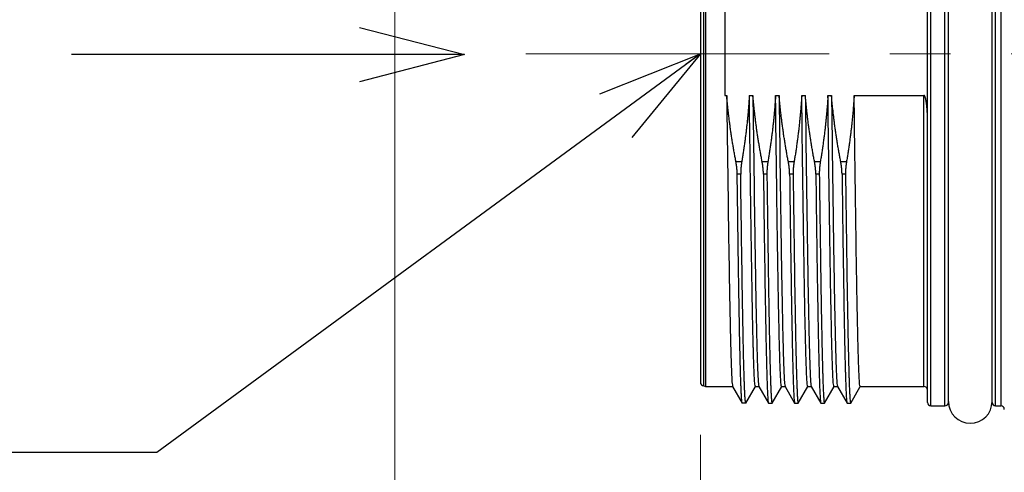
# Model space of a CAD drawing. Header units: millimetres. Extents: x 0 to 1300, y 0 to 891.
# Tile 98 of 142: x 313 to 369, y 449 to 474. Entities that reach past the tile are written whole.
import ezdxf

# ---------------------------------------------------------------- set-up
doc = ezdxf.new("R2010")
doc.units = ezdxf.units.MM
doc.header["$LTSCALE"] = 0.547069
doc.linetypes.add('CENTER', pattern=[50.8, 31.75, -6.35, 6.35, -6.35])
doc.layers.add('NoLayerName_001', color=7, linetype='Continuous')
doc.layers.add('NoLayerName_004', color=7, linetype='Continuous')
doc.styles.get("Standard").update_dxf_attribs({"font": 'txt', "bigfont": 'extfont2'})
doc.dimstyles.get("Standard").update_dxf_attribs({"dimtxt": 2.5, "dimasz": 2.5, "dimexe": 1, "dimexo": 1, "dimtad": 1, "dimdec": 3, "dimzin": 0, "dimdsep": 46, "dimtxsty": 'Standard', "dimcen": 2.5, "dimadec": 3, "dimazin": 0, "dimtfac": 0.75, "dimtdec": 3, "dimtmove": 0, "dimatfit": 3, "dimfxl": 1, "dimarcsym": 0})

# ---------------------------------------------------------------- blocks, each defined once
blk = doc.blocks.new('_OPEN30')
at = {"color": 0, "linetype": 'ByBlock', "lineweight": -2}
for p, q in [((-1, 0.267949), (0, 0)), ((0, 0), (-1, -0.267949)), ((0, 0), (-1, 0))]:
    blk.add_line(p, q, dxfattribs=at)
blk = doc.blocks.new('*D141')
at = {"layer": 'Defpoints', "color": 0}
for p in [(443, 454.629), (352, 453.741), (352, 411.383)]:
    blk.add_point(p, dxfattribs=at)
at = {"layer": 'NoLayerName_001', "color": 0, "linetype": 'Continuous', "lineweight": 13}
for p, q in [((443, 451.629), (443, 408.383)), ((352, 450.741), (352, 408.383)), ((438.5, 411.383), (356.5, 411.383))]:
    blk.add_line(p, q, dxfattribs=at)
at = {"layer": 'NoLayerName_001', "color": 0, "lineweight": 13, "xscale": 4.5, "yscale": 4.5, "zscale": 4.5, "rotation": 180}
blk.add_blockref('_OPEN30', (352, 411.383), dxfattribs=at)
at = {"layer": 'NoLayerName_001', "color": 0, "lineweight": 13, "xscale": 4.5, "yscale": 4.5, "zscale": 4.5}
blk.add_blockref('_OPEN30', (443, 411.383), dxfattribs=at)
at = {"layer": 'NoLayerName_001', "color": 0, "lineweight": 13, "insert": (397.5, 419.743), "char_height": 10.5, "attachment_point": 5}
blk.add_mtext('\\W0.8000;91', dxfattribs=at)
blk = doc.blocks.new('*D143')
at = {"layer": 'Defpoints', "color": 0}
for p in [(334.5, 555.491), (555, 527.991), (334.5, 392.362)]:
    blk.add_point(p, dxfattribs=at)
at = {"layer": 'NoLayerName_001', "color": 0, "linetype": 'Continuous', "lineweight": 13}
for p, q in [((334.5, 552.491), (334.5, 389.362)), ((555, 524.991), (555, 389.362)), ((550.5, 392.362), (339, 392.362))]:
    blk.add_line(p, q, dxfattribs=at)
at = {"layer": 'NoLayerName_001', "color": 0, "lineweight": 13, "xscale": 4.5, "yscale": 4.5, "zscale": 4.5, "rotation": 180}
blk.add_blockref('_OPEN30', (334.5, 392.362), dxfattribs=at)
at = {"layer": 'NoLayerName_001', "color": 0, "lineweight": 13, "xscale": 4.5, "yscale": 4.5, "zscale": 4.5}
blk.add_blockref('_OPEN30', (555, 392.362), dxfattribs=at)
at = {"layer": 'NoLayerName_001', "color": 0, "lineweight": 13, "insert": (444.75, 401.584), "char_height": 10.5, "attachment_point": 5}
blk.add_mtext('\\W0.8000;２２１', dxfattribs=at)

msp = doc.modelspace()

# ---------------------------------------------------------------- linework, layer by layer
at = {"layer": 'NoLayerName_001', "color": 2, "linetype": 'CENTER', "lineweight": 13}
msp.add_line((342, 472.5412), (383, 472.5412), dxfattribs=at)
at = {"layer": 'NoLayerName_001', "color": 7, "linetype": 'Continuous', "lineweight": 25}
msp.add_arc((367.45, 452.6412), 1.25, 180, 0, dxfattribs=at)
at = {"layer": 'NoLayerName_004', "color": 8, "linetype": 'Continuous', "lineweight": 25}
for p, q in [((365.2, 452.3912), (365.2, 492.6912)), ((366, 452.3912), (366, 492.6912)), ((368.9, 452.3912), (368.9, 492.6912)), ((369.2, 492.6912), (369.2, 452.3912)), ((364.8, 453.4912), (364.8, 470.1553)), ((354.3643, 466.3452), (354.0369, 466.3452)), ((355.8643, 466.3452), (355.5369, 466.3452)), ((357.3643, 466.3452), (357.0369, 466.3452)), ((358.8643, 466.3452), (358.5369, 466.3452)), ((360.3643, 466.3452), (360.0369, 466.3452)), ((354.3089, 465.6568), (354.1089, 465.6568)), ((355.8089, 465.6568), (355.6089, 465.6568)), ((357.3089, 465.6568), (357.1089, 465.6568)), ((358.8089, 465.6568), (358.6089, 465.6568)), ((360.3089, 465.6568), (360.1089, 465.6568)), ((354.6, 452.5412), (355.1485, 453.4912))]:
    msp.add_line(p, q, dxfattribs=at)
at = {"layer": 'NoLayerName_004', "color": 7, "linetype": 'Continuous', "lineweight": 25}
for p, q in [((365, 452.5912), (365, 492.4912)), ((366.2, 452.5912), (366.2, 492.4912)), ((368.7, 452.5912), (368.7, 492.4912)), ((352.2866, 491.5912), (352.2866, 453.4912)), ((352, 491.3412), (352, 453.7412)), ((352.2, 453.5412), (352.2, 491.5412)), ((353.4, 474.9271), (353.4, 470.1553)), ((353.4, 470.1553), (353.5065, 470.1553)), ((354.8035, 470.1553), (355.0065, 470.1553)), ((356.3035, 470.1553), (356.5065, 470.1553)), ((357.8035, 470.1553), (358.0065, 470.1553)), ((359.3035, 470.1553), (359.5065, 470.1553)), ((360.8035, 470.1553), (364.8, 470.1553)), ((352.2, 453.5412), (352.2866, 453.4912)), ((352.2866, 453.4912), (353.8515, 453.4912)), ((353.8463, 453.4957), (354.3951, 452.5455)), ((354.6049, 452.5455), (355.1537, 453.4957)), ((355.1485, 453.4912), (355.3515, 453.4912)), ((355.3463, 453.4957), (355.8951, 452.5455)), ((356.1049, 452.5455), (356.6537, 453.4957)), ((356.6485, 453.4912), (356.8515, 453.4912)), ((356.8463, 453.4957), (357.3951, 452.5455)), ((357.6049, 452.5455), (358.1537, 453.4957)), ((358.1485, 453.4912), (358.3515, 453.4912)), ((358.3463, 453.4957), (358.8951, 452.5455)), ((359.1049, 452.5455), (359.6537, 453.4957)), ((359.6485, 453.4912), (359.8515, 453.4912)), ((359.8463, 453.4957), (360.3951, 452.5455)), ((360.6049, 452.5455), (361.1537, 453.4957)), ((361.1485, 453.4912), (364.8, 453.4912)), ((354.4, 452.5412), (354.3951, 452.5455)), ((354.6, 452.5412), (354.4, 452.5412)), ((355.8951, 452.5455), (355.9, 452.5412)), ((355.9, 452.5412), (356.1, 452.5412)), ((356.1, 452.5412), (356.1049, 452.5455)), ((357.3951, 452.5455), (357.4, 452.5412)), ((357.4, 452.5412), (357.6, 452.5412)), ((357.6, 452.5412), (357.6049, 452.5455)), ((358.8951, 452.5455), (358.9, 452.5412)), ((358.9, 452.5412), (359.1, 452.5412)), ((359.1, 452.5412), (359.1049, 452.5455)), ((360.3951, 452.5455), (360.4, 452.5412)), ((360.4, 452.5412), (360.6, 452.5412)), ((360.6, 452.5412), (360.6049, 452.5455)), ((365.2, 452.3912), (366, 452.3912)), ((368.9, 452.3912), (369.2, 452.3912))]:
    msp.add_line(p, q, dxfattribs=at)
for centre, start, end in [((352.2, 453.7412), 180, 270), ((364.8, 453.2912), 0, 90), ((365.2, 452.5912), 180, 270), ((366, 452.5912), 270, 0), ((368.9, 452.5912), 180, 270), ((369.2, 452.1912), 0, 90)]:
    msp.add_arc(centre, 0.2, start, end, dxfattribs=at)
for points, knots in [([(354.0369, 466.3452), (354.0212, 466.4293), (353.9892, 466.5973), (353.9436, 466.8497), (353.8994, 467.1024), (353.8569, 467.3555), (353.8161, 467.6088), (353.7771, 467.8625), (353.7397, 468.1163), (353.7041, 468.3705), (353.6703, 468.6249), (353.6383, 468.8795), (353.6081, 469.1343), (353.5798, 469.3893), (353.5534, 469.6445), (353.5287, 469.8998), (353.514, 470.0702), (353.5065, 470.1553)], [0, 0, 0, 0, 0.25648, 0.5130055, 0.7695679, 1.0261587, 1.28277, 1.539394, 1.7960238, 2.0526526, 2.3092742, 2.5658826, 2.8224727, 3.0790394, 3.3355784, 3.5920859, 3.8485583, 3.8485583, 3.8485583, 3.8485583]), ([(353.5065, 470.1553), (353.5377, 467.8099), (353.577, 464.6004), (353.6339, 460.8356), (353.664, 459.0458), (353.686, 457.8732), (353.7026, 457.0709), (353.7164, 456.4538), (353.7284, 455.9602), (353.74, 455.5283), (353.7489, 455.2198), (353.7567, 454.973), (353.7629, 454.7879), (353.7694, 454.6028), (353.7766, 454.4178), (353.7846, 454.2328), (353.7932, 454.0478), (353.8048, 453.863), (353.8135, 453.6779), (353.8369, 453.5565), (353.8463, 453.4957)], [0, 0, 0, 0, 7.0367398, 9.6292231, 11.2958194, 12.4068839, 13.1475932, 13.7031255, 14.2586589, 14.629013, 14.9993658, 15.1845438, 15.3697246, 15.5549069, 15.7400852, 15.9252549, 16.1104366, 16.2956091, 16.48087, 16.6655719, 16.6655719, 16.6655719, 16.6655719]), ([(354.8035, 470.1553), (354.798, 470.0703), (354.7877, 469.9001), (354.7693, 469.645), (354.7492, 469.39), (354.7271, 469.1352), (354.7031, 468.8805), (354.6773, 468.6259), (354.6497, 468.3715), (354.6202, 468.1174), (354.5889, 467.8634), (354.5559, 467.6097), (354.521, 467.3562), (354.4845, 467.103), (354.4462, 466.8501), (354.4064, 466.5975), (354.3782, 466.4293), (354.3643, 466.3452)], [0, 0, 0, 0, 0.2557056, 0.5114486, 0.767225, 1.0230305, 1.2788602, 1.5347088, 1.7905707, 2.0464396, 2.302309, 2.5581719, 2.814021, 3.0698485, 3.3256464, 3.581406, 3.8371184, 3.8371184, 3.8371184, 3.8371184]), ([(355.1485, 453.4912), (355.1386, 453.5401), (355.1136, 453.6378), (355.1069, 453.7891), (355.096, 453.9402), (355.0883, 454.0916), (355.0811, 454.243), (355.0746, 454.3944), (355.0686, 454.5459), (355.063, 454.6974), (355.056, 454.8993), (355.0479, 455.1518), (355.039, 455.4548), (355.0294, 455.8084), (355.0179, 456.2629), (355.0039, 456.8691), (354.9869, 457.6773), (354.9656, 458.7886), (354.9369, 460.4556), (354.8897, 463.5372), (354.8451, 466.8715), (354.8131, 469.3975), (354.8035, 470.1553)], [0, 0, 0, 0, 0.1496496, 0.3012686, 0.4528308, 0.6044113, 0.7559785, 0.9075513, 1.0591242, 1.2106958, 1.3622673, 1.6654114, 1.9685563, 2.2717004, 2.7264159, 3.3327034, 4.0905629, 5.1515658, 6.6672843, 9.0924338, 14.3974482, 16.671026, 16.671026, 16.671026, 16.671026]), ([(355.5369, 466.3452), (355.5212, 466.4293), (355.4892, 466.5973), (355.4436, 466.8497), (355.3994, 467.1024), (355.3569, 467.3555), (355.3161, 467.6088), (355.2771, 467.8625), (355.2397, 468.1163), (355.2041, 468.3705), (355.1703, 468.6249), (355.1383, 468.8795), (355.1081, 469.1343), (355.0798, 469.3893), (355.0534, 469.6445), (355.0287, 469.8998), (355.014, 470.0702), (355.0065, 470.1553)], [0, 0, 0, 0, 0.25648, 0.5130055, 0.7695679, 1.0261587, 1.28277, 1.539394, 1.7960238, 2.0526526, 2.3092742, 2.5658826, 2.8224727, 3.0790394, 3.3355784, 3.5920859, 3.8485583, 3.8485583, 3.8485583, 3.8485583]), ([(355.0065, 470.1553), (355.0377, 467.8099), (355.077, 464.6004), (355.1339, 460.8356), (355.164, 459.0458), (355.186, 457.8732), (355.2026, 457.0709), (355.2164, 456.4538), (355.2284, 455.9602), (355.24, 455.5283), (355.2489, 455.2198), (355.2567, 454.973), (355.2629, 454.7879), (355.2694, 454.6028), (355.2766, 454.4178), (355.2846, 454.2328), (355.2932, 454.0478), (355.3048, 453.863), (355.3135, 453.6779), (355.3369, 453.5565), (355.3463, 453.4957)], [0, 0, 0, 0, 7.0367417, 9.6292257, 11.2958225, 12.4068872, 13.1475968, 13.7031292, 14.2586627, 14.6290169, 14.9993698, 15.1845479, 15.3697287, 15.5549111, 15.7400895, 15.9252592, 16.110441, 16.2956135, 16.4808745, 16.6655761, 16.6655761, 16.6655761, 16.6655761]), ([(356.3035, 470.1553), (356.298, 470.0703), (356.2877, 469.9001), (356.2693, 469.645), (356.2492, 469.39), (356.2271, 469.1352), (356.2031, 468.8805), (356.1773, 468.6259), (356.1497, 468.3715), (356.1202, 468.1174), (356.0889, 467.8634), (356.0559, 467.6097), (356.021, 467.3562), (355.9845, 467.103), (355.9462, 466.8501), (355.9064, 466.5975), (355.8782, 466.4293), (355.8643, 466.3452)], [0, 0, 0, 0, 0.2557056, 0.5114486, 0.767225, 1.0230305, 1.2788602, 1.5347088, 1.7905707, 2.0464396, 2.302309, 2.5581719, 2.814021, 3.0698485, 3.3256464, 3.581406, 3.8371184, 3.8371184, 3.8371184, 3.8371184]), ([(356.6485, 453.4912), (356.6386, 453.5401), (356.6136, 453.6378), (356.6069, 453.7891), (356.596, 453.9402), (356.5883, 454.0916), (356.5811, 454.243), (356.5746, 454.3944), (356.5686, 454.5459), (356.563, 454.6973), (356.556, 454.8993), (356.5479, 455.1518), (356.539, 455.4548), (356.5294, 455.8084), (356.5179, 456.2629), (356.5039, 456.8691), (356.4869, 457.6773), (356.4656, 458.7886), (356.4369, 460.4556), (356.3897, 463.5372), (356.3451, 466.8715), (356.3131, 469.3975), (356.3035, 470.1553)], [0, 0, 0, 0, 0.149648, 0.3012671, 0.4528292, 0.6044097, 0.755977, 0.9075498, 1.0591227, 1.2106943, 1.3622659, 1.66541, 1.9685549, 2.271699, 2.7264146, 3.3327021, 4.0905617, 5.1515647, 6.6672834, 9.0924331, 14.397448, 16.671026, 16.671026, 16.671026, 16.671026]), ([(356.5065, 470.1553), (356.5377, 467.8099), (356.577, 464.6004), (356.6339, 460.8356), (356.664, 459.0458), (356.686, 457.8732), (356.7026, 457.0709), (356.7164, 456.4538), (356.7284, 455.9602), (356.74, 455.5283), (356.7489, 455.2198), (356.7567, 454.973), (356.7629, 454.7879), (356.7694, 454.6028), (356.7766, 454.4178), (356.7846, 454.2328), (356.7932, 454.0478), (356.8048, 453.863), (356.8135, 453.6779), (356.8369, 453.5565), (356.8463, 453.4957)], [0, 0, 0, 0, 7.0367417, 9.6292257, 11.2958224, 12.4068871, 13.1475967, 13.7031291, 14.2586626, 14.6290169, 14.9993697, 15.1845478, 15.3697286, 15.554911, 15.7400894, 15.9252591, 16.1104409, 16.2956134, 16.4808744, 16.665576, 16.665576, 16.665576, 16.665576]), ([(357.0369, 466.3452), (357.0212, 466.4293), (356.9892, 466.5973), (356.9436, 466.8497), (356.8994, 467.1024), (356.8569, 467.3555), (356.8161, 467.6088), (356.7771, 467.8625), (356.7397, 468.1163), (356.7041, 468.3705), (356.6703, 468.6249), (356.6383, 468.8795), (356.6081, 469.1343), (356.5798, 469.3893), (356.5534, 469.6445), (356.5287, 469.8998), (356.514, 470.0702), (356.5065, 470.1553)], [0, 0, 0, 0, 0.25648, 0.5130055, 0.7695679, 1.0261587, 1.28277, 1.539394, 1.7960238, 2.0526526, 2.3092742, 2.5658826, 2.8224727, 3.0790394, 3.3355784, 3.5920859, 3.8485583, 3.8485583, 3.8485583, 3.8485583]), ([(357.8035, 470.1553), (357.798, 470.0703), (357.7877, 469.9001), (357.7693, 469.645), (357.7492, 469.39), (357.7271, 469.1352), (357.7031, 468.8805), (357.6773, 468.6259), (357.6497, 468.3715), (357.6202, 468.1174), (357.5889, 467.8634), (357.5559, 467.6097), (357.521, 467.3562), (357.4845, 467.103), (357.4462, 466.8501), (357.4064, 466.5975), (357.3782, 466.4293), (357.3643, 466.3452)], [0, 0, 0, 0, 0.2557056, 0.5114486, 0.767225, 1.0230305, 1.2788602, 1.5347088, 1.7905707, 2.0464396, 2.302309, 2.5581719, 2.814021, 3.0698485, 3.3256464, 3.581406, 3.8371184, 3.8371184, 3.8371184, 3.8371184]), ([(358.1485, 453.4912), (358.1386, 453.5401), (358.1136, 453.6378), (358.1069, 453.7891), (358.096, 453.9402), (358.0883, 454.0916), (358.0811, 454.243), (358.0746, 454.3944), (358.0686, 454.5459), (358.063, 454.6973), (358.056, 454.8993), (358.0479, 455.1518), (358.039, 455.4548), (358.0294, 455.8084), (358.0179, 456.2629), (358.0039, 456.8691), (357.9869, 457.6773), (357.9656, 458.7886), (357.9369, 460.4556), (357.8897, 463.5372), (357.8451, 466.8715), (357.8131, 469.3975), (357.8035, 470.1553)], [0, 0, 0, 0, 0.1496481, 0.3012671, 0.4528293, 0.6044098, 0.7559771, 0.9075498, 1.0591228, 1.2106944, 1.3622659, 1.66541, 1.9685549, 2.271699, 2.7264146, 3.3327021, 4.0905617, 5.1515648, 6.6672834, 9.0924331, 14.397448, 16.671026, 16.671026, 16.671026, 16.671026]), ([(358.0065, 470.1553), (358.0377, 467.8099), (358.077, 464.6004), (358.1339, 460.8356), (358.164, 459.0458), (358.186, 457.8732), (358.2026, 457.0709), (358.2164, 456.4538), (358.2284, 455.9602), (358.24, 455.5283), (358.2489, 455.2198), (358.2567, 454.973), (358.2629, 454.7879), (358.2694, 454.6028), (358.2766, 454.4178), (358.2846, 454.2328), (358.2932, 454.0478), (358.3048, 453.863), (358.3135, 453.6779), (358.3369, 453.5565), (358.3463, 453.4957)], [0, 0, 0, 0, 7.0367417, 9.6292257, 11.2958225, 12.4068872, 13.1475968, 13.7031292, 14.2586627, 14.629017, 14.9993698, 15.1845479, 15.3697287, 15.5549111, 15.7400895, 15.9252592, 16.110441, 16.2956135, 16.4808745, 16.6655761, 16.6655761, 16.6655761, 16.6655761]), ([(358.5369, 466.3452), (358.5212, 466.4293), (358.4892, 466.5973), (358.4436, 466.8497), (358.3994, 467.1024), (358.3569, 467.3555), (358.3161, 467.6088), (358.2771, 467.8625), (358.2397, 468.1163), (358.2041, 468.3705), (358.1703, 468.6249), (358.1383, 468.8795), (358.1081, 469.1343), (358.0798, 469.3893), (358.0534, 469.6445), (358.0287, 469.8998), (358.014, 470.0702), (358.0065, 470.1553)], [0, 0, 0, 0, 0.25648, 0.5130055, 0.7695679, 1.0261587, 1.28277, 1.539394, 1.7960238, 2.0526526, 2.3092742, 2.5658826, 2.8224727, 3.0790394, 3.3355784, 3.5920859, 3.8485583, 3.8485583, 3.8485583, 3.8485583]), ([(359.3035, 470.1553), (359.298, 470.0703), (359.2877, 469.9001), (359.2693, 469.645), (359.2492, 469.39), (359.2271, 469.1352), (359.2031, 468.8805), (359.1773, 468.6259), (359.1497, 468.3715), (359.1202, 468.1174), (359.0889, 467.8634), (359.0559, 467.6097), (359.021, 467.3562), (358.9845, 467.103), (358.9462, 466.8501), (358.9064, 466.5975), (358.8782, 466.4293), (358.8643, 466.3452)], [0, 0, 0, 0, 0.2557056, 0.5114486, 0.767225, 1.0230305, 1.2788602, 1.5347088, 1.7905707, 2.0464396, 2.302309, 2.5581719, 2.814021, 3.0698485, 3.3256464, 3.581406, 3.8371184, 3.8371184, 3.8371184, 3.8371184]), ([(359.6485, 453.4912), (359.6386, 453.5401), (359.6136, 453.6378), (359.6069, 453.7891), (359.596, 453.9402), (359.5883, 454.0916), (359.5811, 454.243), (359.5746, 454.3944), (359.5686, 454.5459), (359.563, 454.6973), (359.556, 454.8993), (359.5479, 455.1518), (359.539, 455.4548), (359.5294, 455.8084), (359.5179, 456.2629), (359.5039, 456.8691), (359.4869, 457.6773), (359.4656, 458.7886), (359.4369, 460.4556), (359.3897, 463.5372), (359.3451, 466.8715), (359.3131, 469.3975), (359.3035, 470.1553)], [0, 0, 0, 0, 0.149648, 0.3012671, 0.4528292, 0.6044097, 0.755977, 0.9075498, 1.0591227, 1.2106943, 1.3622659, 1.66541, 1.9685549, 2.271699, 2.7264146, 3.3327021, 4.0905617, 5.1515647, 6.6672834, 9.0924331, 14.397448, 16.671026, 16.671026, 16.671026, 16.671026]), ([(359.5065, 470.1553), (359.5377, 467.8099), (359.577, 464.6004), (359.6339, 460.8356), (359.664, 459.0458), (359.686, 457.8732), (359.7026, 457.0709), (359.7164, 456.4538), (359.7284, 455.9602), (359.74, 455.5283), (359.7489, 455.2198), (359.7567, 454.973), (359.7629, 454.7879), (359.7694, 454.6028), (359.7766, 454.4178), (359.7846, 454.2328), (359.7932, 454.0478), (359.8048, 453.863), (359.8135, 453.6779), (359.8369, 453.5565), (359.8463, 453.4957)], [0, 0, 0, 0, 7.0367417, 9.6292257, 11.2958225, 12.4068872, 13.1475968, 13.7031292, 14.2586627, 14.6290169, 14.9993698, 15.1845479, 15.3697287, 15.5549111, 15.7400895, 15.9252592, 16.110441, 16.2956135, 16.4808745, 16.6655761, 16.6655761, 16.6655761, 16.6655761]), ([(360.0369, 466.3452), (360.0212, 466.4293), (359.9892, 466.5973), (359.9436, 466.8497), (359.8994, 467.1024), (359.8569, 467.3555), (359.8161, 467.6088), (359.7771, 467.8625), (359.7397, 468.1163), (359.7041, 468.3705), (359.6703, 468.6249), (359.6383, 468.8795), (359.6081, 469.1343), (359.5798, 469.3893), (359.5534, 469.6445), (359.5287, 469.8998), (359.514, 470.0702), (359.5065, 470.1553)], [0, 0, 0, 0, 0.25648, 0.5130055, 0.7695679, 1.0261587, 1.28277, 1.539394, 1.7960238, 2.0526526, 2.3092742, 2.5658826, 2.8224727, 3.0790394, 3.3355784, 3.5920859, 3.8485583, 3.8485583, 3.8485583, 3.8485583]), ([(360.8035, 470.1553), (360.798, 470.0703), (360.7877, 469.9001), (360.7693, 469.645), (360.7492, 469.39), (360.7271, 469.1352), (360.7031, 468.8805), (360.6773, 468.6259), (360.6497, 468.3715), (360.6202, 468.1174), (360.5889, 467.8634), (360.5559, 467.6097), (360.521, 467.3562), (360.4845, 467.103), (360.4462, 466.8501), (360.4064, 466.5975), (360.3782, 466.4293), (360.3643, 466.3452)], [0, 0, 0, 0, 0.2557056, 0.5114486, 0.767225, 1.0230305, 1.2788602, 1.5347088, 1.7905707, 2.0464396, 2.302309, 2.5581719, 2.814021, 3.0698485, 3.3256464, 3.581406, 3.8371184, 3.8371184, 3.8371184, 3.8371184]), ([(361.1485, 453.4912), (361.1386, 453.5401), (361.1136, 453.6378), (361.1069, 453.7891), (361.096, 453.9402), (361.0883, 454.0916), (361.0811, 454.243), (361.0746, 454.3944), (361.0686, 454.5459), (361.063, 454.6973), (361.056, 454.8993), (361.0479, 455.1518), (361.039, 455.4548), (361.0294, 455.8084), (361.0179, 456.2629), (361.0039, 456.8691), (360.9869, 457.6773), (360.9656, 458.7886), (360.9369, 460.4556), (360.8897, 463.5372), (360.8451, 466.8715), (360.8131, 469.3975), (360.8035, 470.1553)], [0, 0, 0, 0, 0.149648, 0.3012671, 0.4528292, 0.6044097, 0.755977, 0.9075498, 1.0591227, 1.2106943, 1.3622659, 1.66541, 1.9685549, 2.271699, 2.7264146, 3.3327021, 4.0905617, 5.1515647, 6.6672834, 9.0924331, 14.397448, 16.671026, 16.671026, 16.671026, 16.671026]), ([(364.9404, 469.7328), (364.9393, 469.7399), (364.9371, 469.7543), (364.9337, 469.7758), (364.9302, 469.7972), (364.9265, 469.8187), (364.9227, 469.8401), (364.9187, 469.8615), (364.9146, 469.8829), (364.9102, 469.9042), (364.9056, 469.9254), (364.9008, 469.9466), (364.8958, 469.9678), (364.8904, 469.9889), (364.8847, 470.0099), (364.8784, 470.0308), (364.8717, 470.0516), (364.8643, 470.0721), (364.8561, 470.0921), (364.8473, 470.112), (364.8357, 470.1306), (364.8219, 470.1494), (364.8066, 470.1527), (364.8, 470.1553)], [0, 0, 0, 0, 0.02175408, 0.04350847, 0.06526369, 0.08702044, 0.10877962, 0.13054233, 0.15230839, 0.17407144, 0.1958238, 0.21755839, 0.23927904, 0.26101324, 0.28279451, 0.30465727, 0.3265596, 0.34837893, 0.37000063, 0.39139257, 0.4133119, 0.43649574, 0.45792279, 0.45792279, 0.45792279, 0.45792279]), ([(365, 468.8871), (365, 468.8944), (365, 468.9089), (364.9998, 468.9306), (364.9996, 468.9524), (364.9994, 468.9741), (364.999, 468.9959), (364.9985, 469.0176), (364.998, 469.0394), (364.9974, 469.0611), (364.9967, 469.0829), (364.996, 469.1046), (364.9951, 469.1264), (364.9942, 469.1481), (364.9932, 469.1698), (364.9922, 469.1916), (364.991, 469.2133), (364.9898, 469.235), (364.9885, 469.2567), (364.9872, 469.2784), (364.9858, 469.3002), (364.9843, 469.3219), (364.9827, 469.3436), (364.981, 469.3653), (364.9793, 469.3869), (364.9775, 469.4086), (364.9756, 469.4303), (364.9737, 469.452), (364.9717, 469.4736), (364.9695, 469.4953), (364.9673, 469.5169), (364.9651, 469.5385), (364.9627, 469.5602), (364.9602, 469.5818), (364.9577, 469.6034), (364.9551, 469.625), (364.9523, 469.6466), (364.9495, 469.6681), (364.9466, 469.6897), (364.9435, 469.7112), (364.9414, 469.7256), (364.9404, 469.7328)], [0, 0, 0, 0, 0.02175469, 0.04350999, 0.06526584, 0.08702222, 0.10877905, 0.13053628, 0.15229385, 0.17405166, 0.19580963, 0.21756767, 0.23932569, 0.26108356, 0.28284118, 0.30459842, 0.32635516, 0.34811129, 0.36986687, 0.391622, 0.4133768, 0.43513136, 0.4568858, 0.47864024, 0.50039479, 0.5221495, 0.54390435, 0.56565931, 0.58741439, 0.6091696, 0.63092497, 0.65268055, 0.67443634, 0.69619221, 0.71794801, 0.73970361, 0.76145893, 0.78321392, 0.80496858, 0.82672292, 0.84847704, 0.84847704, 0.84847704, 0.84847704]), ([(354.1089, 465.6568), (354.1087, 465.6683), (354.1084, 465.6914), (354.1074, 465.7261), (354.1061, 465.7607), (354.1044, 465.7953), (354.1025, 465.8299), (354.1002, 465.8644), (354.0976, 465.899), (354.0948, 465.9335), (354.0916, 465.968), (354.0881, 466.0025), (354.0842, 466.037), (354.0801, 466.0714), (354.0758, 466.1058), (354.0711, 466.1402), (354.0661, 466.1745), (354.0608, 466.2087), (354.0553, 466.2429), (354.0495, 466.2771), (354.0434, 466.3112), (354.0391, 466.3339), (354.0369, 466.3452)], [0, 0, 0, 0, 0.0346344, 0.06926928, 0.10390613, 0.13854626, 0.17319075, 0.20784019, 0.24249426, 0.27715244, 0.3118141, 0.34647858, 0.3811451, 0.41581283, 0.45048086, 0.48514823, 0.51981389, 0.55447673, 0.58913557, 0.62378918, 0.65843625, 0.69307544, 0.69307544, 0.69307544, 0.69307544]), ([(354.3643, 466.3452), (354.3624, 466.3339), (354.3586, 466.3112), (354.3534, 466.277), (354.3483, 466.2428), (354.3436, 466.2086), (354.3391, 466.1743), (354.3349, 466.14), (354.3311, 466.1056), (354.3275, 466.0712), (354.3242, 466.0368), (354.3212, 466.0023), (354.3185, 465.9678), (354.3161, 465.9333), (354.3141, 465.8988), (354.3123, 465.8642), (354.3109, 465.8296), (354.3098, 465.7951), (354.3091, 465.7605), (354.3087, 465.7259), (354.3085, 465.6914), (354.3088, 465.6683), (354.3089, 465.6568)], [0, 0, 0, 0, 0.03455743, 0.06911428, 0.10367284, 0.1382354, 0.17280424, 0.20738118, 0.24196533, 0.276555, 0.3111486, 0.34574463, 0.38034169, 0.4149385, 0.44953387, 0.48412673, 0.51871612, 0.55330119, 0.58788122, 0.6224556, 0.65702385, 0.69158562, 0.69158562, 0.69158562, 0.69158562]), ([(355.6089, 465.6568), (355.6087, 465.6683), (355.6084, 465.6914), (355.6074, 465.7261), (355.6061, 465.7607), (355.6044, 465.7953), (355.6025, 465.8299), (355.6002, 465.8644), (355.5976, 465.899), (355.5948, 465.9335), (355.5916, 465.968), (355.5881, 466.0025), (355.5842, 466.037), (355.5801, 466.0714), (355.5758, 466.1058), (355.5711, 466.1402), (355.5661, 466.1745), (355.5608, 466.2087), (355.5553, 466.2429), (355.5495, 466.2771), (355.5434, 466.3112), (355.5391, 466.3339), (355.5369, 466.3452)], [0, 0, 0, 0, 0.0346344, 0.06926928, 0.10390613, 0.13854626, 0.17319075, 0.20784019, 0.24249426, 0.27715244, 0.3118141, 0.34647858, 0.3811451, 0.41581283, 0.45048086, 0.48514823, 0.51981389, 0.55447673, 0.58913557, 0.62378918, 0.65843625, 0.69307544, 0.69307544, 0.69307544, 0.69307544]), ([(355.8643, 466.3452), (355.8624, 466.3339), (355.8586, 466.3112), (355.8534, 466.277), (355.8483, 466.2428), (355.8436, 466.2086), (355.8391, 466.1743), (355.8349, 466.14), (355.8311, 466.1056), (355.8275, 466.0712), (355.8242, 466.0368), (355.8212, 466.0023), (355.8185, 465.9678), (355.8161, 465.9333), (355.8141, 465.8988), (355.8123, 465.8642), (355.8109, 465.8296), (355.8098, 465.7951), (355.8091, 465.7605), (355.8087, 465.7259), (355.8085, 465.6914), (355.8088, 465.6683), (355.8089, 465.6568)], [0, 0, 0, 0, 0.03455743, 0.06911428, 0.10367284, 0.1382354, 0.17280424, 0.20738118, 0.24196533, 0.276555, 0.3111486, 0.34574463, 0.38034169, 0.4149385, 0.44953387, 0.48412673, 0.51871612, 0.55330119, 0.58788122, 0.6224556, 0.65702385, 0.69158562, 0.69158562, 0.69158562, 0.69158562]), ([(357.1089, 465.6568), (357.1087, 465.6683), (357.1084, 465.6914), (357.1074, 465.7261), (357.1061, 465.7607), (357.1044, 465.7953), (357.1025, 465.8299), (357.1002, 465.8644), (357.0976, 465.899), (357.0948, 465.9335), (357.0916, 465.968), (357.0881, 466.0025), (357.0842, 466.037), (357.0801, 466.0714), (357.0758, 466.1058), (357.0711, 466.1402), (357.0661, 466.1745), (357.0608, 466.2087), (357.0553, 466.2429), (357.0495, 466.2771), (357.0434, 466.3112), (357.0391, 466.3339), (357.0369, 466.3452)], [0, 0, 0, 0, 0.0346344, 0.06926928, 0.10390613, 0.13854626, 0.17319075, 0.20784019, 0.24249426, 0.27715244, 0.3118141, 0.34647858, 0.3811451, 0.41581283, 0.45048086, 0.48514823, 0.51981389, 0.55447673, 0.58913557, 0.62378918, 0.65843625, 0.69307544, 0.69307544, 0.69307544, 0.69307544]), ([(357.3643, 466.3452), (357.3624, 466.3339), (357.3586, 466.3112), (357.3534, 466.277), (357.3483, 466.2428), (357.3436, 466.2086), (357.3391, 466.1743), (357.3349, 466.14), (357.3311, 466.1056), (357.3275, 466.0712), (357.3242, 466.0368), (357.3212, 466.0023), (357.3185, 465.9678), (357.3161, 465.9333), (357.3141, 465.8988), (357.3123, 465.8642), (357.3109, 465.8296), (357.3098, 465.7951), (357.3091, 465.7605), (357.3087, 465.7259), (357.3085, 465.6914), (357.3088, 465.6683), (357.3089, 465.6568)], [0, 0, 0, 0, 0.03455743, 0.06911428, 0.10367284, 0.1382354, 0.17280424, 0.20738118, 0.24196533, 0.276555, 0.3111486, 0.34574463, 0.38034169, 0.4149385, 0.44953387, 0.48412673, 0.51871612, 0.55330119, 0.58788122, 0.6224556, 0.65702385, 0.69158562, 0.69158562, 0.69158562, 0.69158562]), ([(358.6089, 465.6568), (358.6087, 465.6683), (358.6084, 465.6914), (358.6074, 465.7261), (358.6061, 465.7607), (358.6044, 465.7953), (358.6025, 465.8299), (358.6002, 465.8644), (358.5976, 465.899), (358.5948, 465.9335), (358.5916, 465.968), (358.5881, 466.0025), (358.5842, 466.037), (358.5801, 466.0714), (358.5758, 466.1058), (358.5711, 466.1402), (358.5661, 466.1745), (358.5608, 466.2087), (358.5553, 466.2429), (358.5495, 466.2771), (358.5434, 466.3112), (358.5391, 466.3339), (358.5369, 466.3452)], [0, 0, 0, 0, 0.0346344, 0.06926928, 0.10390613, 0.13854626, 0.17319075, 0.20784019, 0.24249426, 0.27715244, 0.3118141, 0.34647858, 0.3811451, 0.41581283, 0.45048086, 0.48514823, 0.51981389, 0.55447673, 0.58913557, 0.62378918, 0.65843625, 0.69307544, 0.69307544, 0.69307544, 0.69307544]), ([(358.8643, 466.3452), (358.8624, 466.3339), (358.8586, 466.3112), (358.8534, 466.277), (358.8483, 466.2428), (358.8436, 466.2086), (358.8391, 466.1743), (358.8349, 466.14), (358.8311, 466.1056), (358.8275, 466.0712), (358.8242, 466.0368), (358.8212, 466.0023), (358.8185, 465.9678), (358.8161, 465.9333), (358.8141, 465.8988), (358.8123, 465.8642), (358.8109, 465.8296), (358.8098, 465.7951), (358.8091, 465.7605), (358.8087, 465.7259), (358.8085, 465.6914), (358.8088, 465.6683), (358.8089, 465.6568)], [0, 0, 0, 0, 0.03455743, 0.06911428, 0.10367284, 0.1382354, 0.17280424, 0.20738118, 0.24196533, 0.276555, 0.3111486, 0.34574463, 0.38034169, 0.4149385, 0.44953387, 0.48412673, 0.51871611, 0.55330119, 0.58788122, 0.6224556, 0.65702385, 0.69158561, 0.69158561, 0.69158561, 0.69158561]), ([(360.1089, 465.6568), (360.1087, 465.6683), (360.1084, 465.6914), (360.1074, 465.7261), (360.1061, 465.7607), (360.1044, 465.7953), (360.1025, 465.8299), (360.1002, 465.8644), (360.0976, 465.899), (360.0948, 465.9335), (360.0916, 465.968), (360.0881, 466.0025), (360.0842, 466.037), (360.0801, 466.0714), (360.0758, 466.1058), (360.0711, 466.1402), (360.0661, 466.1745), (360.0608, 466.2087), (360.0553, 466.2429), (360.0495, 466.2771), (360.0434, 466.3112), (360.0391, 466.3339), (360.0369, 466.3452)], [0, 0, 0, 0, 0.0346344, 0.06926928, 0.10390613, 0.13854626, 0.17319075, 0.20784019, 0.24249426, 0.27715244, 0.3118141, 0.34647858, 0.3811451, 0.41581283, 0.45048086, 0.48514823, 0.51981389, 0.55447673, 0.58913557, 0.62378918, 0.65843625, 0.69307544, 0.69307544, 0.69307544, 0.69307544]), ([(360.3643, 466.3452), (360.3624, 466.3339), (360.3586, 466.3112), (360.3534, 466.277), (360.3483, 466.2428), (360.3436, 466.2086), (360.3391, 466.1743), (360.3349, 466.14), (360.3311, 466.1056), (360.3275, 466.0712), (360.3242, 466.0368), (360.3212, 466.0023), (360.3185, 465.9678), (360.3161, 465.9333), (360.3141, 465.8988), (360.3123, 465.8642), (360.3109, 465.8296), (360.3098, 465.7951), (360.3091, 465.7605), (360.3087, 465.7259), (360.3085, 465.6914), (360.3088, 465.6683), (360.3089, 465.6568)], [0, 0, 0, 0, 0.03455743, 0.06911428, 0.10367284, 0.1382354, 0.17280424, 0.20738118, 0.24196533, 0.276555, 0.3111486, 0.34574463, 0.38034169, 0.4149385, 0.44953387, 0.48412673, 0.51871612, 0.55330119, 0.58788122, 0.6224556, 0.65702385, 0.69158562, 0.69158562, 0.69158562, 0.69158562]), ([(354.3951, 452.5455), (354.387, 452.5933), (354.3672, 452.6885), (354.3594, 452.8342), (354.3495, 452.9796), (354.3421, 453.1251), (354.3352, 453.2707), (354.329, 453.4163), (354.3233, 453.562), (354.318, 453.7076), (354.3113, 453.9018), (354.3036, 454.1446), (354.2937, 454.4846), (354.2834, 454.8731), (354.2716, 455.3588), (354.2585, 455.9416), (354.2426, 456.7187), (354.2218, 457.8359), (354.1934, 459.5361), (354.1535, 462.2078), (354.1264, 464.3452), (354.1089, 465.6568)], [0, 0, 0, 0, 0.1453591, 0.2911511, 0.436899, 0.5826448, 0.7283865, 0.874134, 1.0198837, 1.1656314, 1.3113773, 1.6028677, 1.8943593, 2.3315978, 2.7688353, 3.3518187, 4.0805481, 5.100769, 6.7039733, 9.1816529, 13.1167907, 13.1167907, 13.1167907, 13.1167907]), ([(354.5818, 452.5993), (354.5747, 452.6715), (354.5583, 452.8158), (354.5469, 453.0332), (354.5358, 453.2506), (354.5269, 453.4682), (354.5187, 453.6857), (354.5113, 453.9033), (354.5043, 454.1208), (354.4957, 454.411), (354.4859, 454.7737), (354.4734, 455.2815), (354.4586, 455.9344), (354.4409, 456.805), (354.4182, 458.0383), (354.3873, 459.9248), (354.3491, 462.5368), (354.3233, 464.5684), (354.3089, 465.6568)], [0, 0, 0, 0, 0.2176933, 0.4353646, 0.6530524, 0.8707578, 1.0884507, 1.3061392, 1.5238294, 1.7415218, 2.1769118, 2.6123027, 3.2653824, 4.1361511, 5.2246147, 6.9661579, 9.7961631, 13.0615543, 13.0615543, 13.0615543, 13.0615543]), ([(355.6089, 465.6568), (355.6285, 464.1995), (355.6567, 461.9649), (355.698, 459.2446), (355.7253, 457.6416), (355.7455, 456.573), (355.7617, 455.7959), (355.775, 455.213), (355.7859, 454.7759), (355.7951, 454.436), (355.8036, 454.1446), (355.8113, 453.9018), (355.818, 453.7076), (355.8233, 453.562), (355.829, 453.4163), (355.8352, 453.2707), (355.8421, 453.1251), (355.8495, 452.9796), (355.8594, 452.8342), (355.8672, 452.6885), (355.887, 452.5933), (355.8951, 452.5455)], [0, 0, 0, 0, 4.3723776, 6.7043127, 8.161772, 9.1819934, 9.9107232, 10.4937068, 10.9309449, 11.2224375, 11.5139293, 11.8054198, 11.9511658, 12.0969136, 12.2426633, 12.3884109, 12.5341527, 12.6798987, 12.8256466, 12.9714388, 13.1167971, 13.1167971, 13.1167971, 13.1167971]), ([(355.8089, 465.6568), (355.8285, 464.1987), (355.8563, 461.9908), (355.8975, 459.283), (355.9242, 457.7001), (355.9446, 456.617), (355.9601, 455.8673), (355.9724, 455.3258), (355.9825, 454.9093), (355.9913, 454.5761), (355.9995, 454.2846), (356.0071, 454.0347), (356.0139, 453.8265), (356.0197, 453.66), (356.0244, 453.5351), (356.0293, 453.4102), (356.0346, 453.2853), (356.0403, 453.1604), (356.0467, 453.0356), (356.0536, 452.9108), (356.0632, 452.7863), (356.0691, 452.6615), (356.0913, 452.5814), (356.1, 452.5412)], [0, 0, 0, 0, 4.3745845, 6.6243708, 8.1242284, 9.1241334, 9.8740623, 10.3740149, 10.7489795, 11.1239441, 11.3739207, 11.6238971, 11.8738734, 11.9988617, 12.1238503, 12.2488396, 12.373828, 12.4988129, 12.6238066, 12.7487944, 12.8737689, 12.9987267, 13.1220261, 13.1220261, 13.1220261, 13.1220261]), ([(357.1089, 465.6568), (357.1285, 464.1995), (357.1567, 461.9649), (357.198, 459.2446), (357.2253, 457.6416), (357.2455, 456.573), (357.2617, 455.7959), (357.275, 455.213), (357.2859, 454.7759), (357.2951, 454.436), (357.3036, 454.1446), (357.3113, 453.9018), (357.318, 453.7076), (357.3233, 453.562), (357.329, 453.4163), (357.3352, 453.2707), (357.3421, 453.1251), (357.3495, 452.9796), (357.3594, 452.8342), (357.3672, 452.6885), (357.387, 452.5933), (357.3951, 452.5455)], [0, 0, 0, 0, 4.3723776, 6.7043127, 8.161772, 9.1819934, 9.9107232, 10.4937068, 10.9309449, 11.2224375, 11.5139293, 11.8054198, 11.9511658, 12.0969136, 12.2426633, 12.3884109, 12.5341527, 12.6798987, 12.8256466, 12.9714388, 13.1167971, 13.1167971, 13.1167971, 13.1167971]), ([(357.3089, 465.6568), (357.3285, 464.1987), (357.3563, 461.9908), (357.3975, 459.283), (357.4242, 457.7001), (357.4446, 456.617), (357.4601, 455.8673), (357.4724, 455.3258), (357.4825, 454.9093), (357.4913, 454.5761), (357.4995, 454.2846), (357.5071, 454.0347), (357.5139, 453.8265), (357.5197, 453.66), (357.5244, 453.5351), (357.5293, 453.4102), (357.5346, 453.2853), (357.5403, 453.1604), (357.5467, 453.0356), (357.5536, 452.9108), (357.5632, 452.7863), (357.5691, 452.6615), (357.5913, 452.5814), (357.6, 452.5412)], [0, 0, 0, 0, 4.3745845, 6.6243708, 8.1242284, 9.1241334, 9.8740623, 10.3740149, 10.7489795, 11.1239441, 11.3739207, 11.6238971, 11.8738734, 11.9988617, 12.1238503, 12.2488396, 12.373828, 12.4988129, 12.6238066, 12.7487944, 12.8737689, 12.9987267, 13.1220261, 13.1220261, 13.1220261, 13.1220261]), ([(358.6089, 465.6568), (358.6285, 464.1995), (358.6567, 461.9649), (358.698, 459.2446), (358.7253, 457.6416), (358.7455, 456.573), (358.7617, 455.7959), (358.775, 455.213), (358.7859, 454.7759), (358.7951, 454.436), (358.8036, 454.1446), (358.8113, 453.9018), (358.818, 453.7076), (358.8233, 453.562), (358.829, 453.4163), (358.8352, 453.2707), (358.8421, 453.1251), (358.8495, 452.9796), (358.8594, 452.8342), (358.8672, 452.6885), (358.887, 452.5933), (358.8951, 452.5455)], [0, 0, 0, 0, 4.3723776, 6.7043127, 8.161772, 9.1819934, 9.9107232, 10.4937068, 10.9309449, 11.2224375, 11.5139293, 11.8054198, 11.9511658, 12.0969136, 12.2426633, 12.3884109, 12.5341527, 12.6798987, 12.8256466, 12.9714388, 13.1167971, 13.1167971, 13.1167971, 13.1167971]), ([(358.8089, 465.6568), (358.8285, 464.1987), (358.8563, 461.9908), (358.8975, 459.283), (358.9242, 457.7001), (358.9446, 456.617), (358.9601, 455.8673), (358.9724, 455.3258), (358.9825, 454.9093), (358.9913, 454.5761), (358.9995, 454.2846), (359.0071, 454.0347), (359.0139, 453.8265), (359.0197, 453.66), (359.0244, 453.5351), (359.0293, 453.4102), (359.0346, 453.2853), (359.0403, 453.1604), (359.0467, 453.0356), (359.0536, 452.9108), (359.0632, 452.7863), (359.0691, 452.6615), (359.0913, 452.5814), (359.1, 452.5412)], [0, 0, 0, 0, 4.3745845, 6.6243708, 8.1242284, 9.1241334, 9.8740623, 10.3740149, 10.7489795, 11.1239441, 11.3739207, 11.6238971, 11.8738734, 11.9988617, 12.1238503, 12.2488396, 12.373828, 12.4988129, 12.6238066, 12.7487944, 12.8737689, 12.9987267, 13.1220261, 13.1220261, 13.1220261, 13.1220261]), ([(360.1089, 465.6568), (360.1285, 464.1995), (360.1567, 461.9649), (360.198, 459.2446), (360.2253, 457.6416), (360.2455, 456.573), (360.2617, 455.7959), (360.275, 455.213), (360.2859, 454.7759), (360.2951, 454.436), (360.3036, 454.1446), (360.3113, 453.9018), (360.318, 453.7076), (360.3233, 453.562), (360.329, 453.4163), (360.3352, 453.2707), (360.3421, 453.1251), (360.3495, 452.9796), (360.3594, 452.8342), (360.3672, 452.6885), (360.387, 452.5933), (360.3951, 452.5455)], [0, 0, 0, 0, 4.3723776, 6.7043127, 8.161772, 9.1819934, 9.9107232, 10.4937068, 10.9309449, 11.2224375, 11.5139293, 11.8054198, 11.9511658, 12.0969136, 12.2426633, 12.3884109, 12.5341527, 12.6798987, 12.8256466, 12.9714388, 13.1167971, 13.1167971, 13.1167971, 13.1167971]), ([(360.3089, 465.6568), (360.3285, 464.1987), (360.3563, 461.9908), (360.3975, 459.283), (360.4242, 457.7001), (360.4446, 456.617), (360.4601, 455.8673), (360.4724, 455.3258), (360.4825, 454.9093), (360.4913, 454.5761), (360.4995, 454.2846), (360.5071, 454.0347), (360.5139, 453.8265), (360.5197, 453.66), (360.5244, 453.5351), (360.5293, 453.4102), (360.5346, 453.2853), (360.5403, 453.1604), (360.5467, 453.0356), (360.5536, 452.9108), (360.5632, 452.7863), (360.5691, 452.6615), (360.5913, 452.5814), (360.6, 452.5412)], [0, 0, 0, 0, 4.3745845, 6.6243708, 8.1242284, 9.1241334, 9.8740623, 10.3740149, 10.7489795, 11.1239441, 11.3739207, 11.6238971, 11.8738734, 11.9988617, 12.1238503, 12.2488396, 12.373828, 12.4988129, 12.6238066, 12.7487944, 12.8737689, 12.9987267, 13.1220261, 13.1220261, 13.1220261, 13.1220261]), ([(354.6, 452.5412), (354.5993, 452.5415), (354.5975, 452.5418), (354.5959, 452.5441), (354.5945, 452.5463), (354.5934, 452.5486), (354.5924, 452.5509), (354.5917, 452.5532), (354.591, 452.5555), (354.5903, 452.5579), (354.5897, 452.5602), (354.589, 452.5626), (354.5885, 452.565), (354.5879, 452.5674), (354.5873, 452.5698), (354.5868, 452.5722), (354.5862, 452.5747), (354.5857, 452.5771), (354.5853, 452.5796), (354.5848, 452.582), (354.5843, 452.5845), (354.5839, 452.587), (354.5834, 452.5895), (354.583, 452.5919), (354.5826, 452.5944), (354.5822, 452.5969), (354.5819, 452.5985), (354.5818, 452.5993)], [0, 0, 0, 0, 0.00239141, 0.005068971, 0.007784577, 0.010352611, 0.012823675, 0.015243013, 0.017646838, 0.020061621, 0.022492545, 0.02493831, 0.027397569, 0.029868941, 0.032351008, 0.034842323, 0.037341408, 0.03984676, 0.042356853, 0.044870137, 0.047385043, 0.049899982, 0.05241335, 0.054923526, 0.057428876, 0.059927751, 0.062418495, 0.062418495, 0.062418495, 0.062418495])]:
    msp.add_open_spline(points, degree=3, knots=knots, dxfattribs=at)

# ---------------------------------------------------------------- dimensions: what is measured, and where the dimension line sits
at = {"layer": 'NoLayerName_001', "color": 3, "linetype": 'Continuous', "lineweight": 13}
for base, p1, p2, text, picture, middle in [((334.5, 392.3623), (555, 527.9913), (334.5, 555.4913), '\\W0.8000;２２１', '*D143', (444.75, 392.3623)), ((352, 411.3828), (443, 454.6295), (352, 453.7412), '\\W0.8000;<>', '*D141', (397.5, 411.3828))]:
    dim = msp.add_linear_dim(base=base, p1=p1, p2=p2, angle=180, text=text, dimstyle='Standard', override={"dimtxt": 10.5, "dimasz": 4.5, "dimexe": 3, "dimexo": 3, "dimgap": 3, "dimzin": 8, "dimblk": 'OPEN30', "dimclrd": 0, "dimclre": 0, "dimclrt": 0, "dimtp": 0, "dimtm": 0, "dimlwd": 13, "dimlwe": 13}, dxfattribs=at)
    dim.commit()
    dim.dimension.update_dxf_attribs({"geometry": picture, "text_midpoint": middle, "dimtype": 160})

# ---------------------------------------------------------------- leaders
msp.add_leader([(338.4911, 472.4913), (315.9911, 472.4913)], dimstyle='Standard', override={"dimasz": 6, "dimldrblk": 'OPEN30'}, dxfattribs=at)
at = {"layer": 'NoLayerName_001', "color": 3, "linetype": 'Continuous', "lineweight": 13, "annotation_type": 0, "has_hookline": 1, "hookline_direction": 1, "text_width": 80.105}
msp.add_leader([(352, 472.5412), (320.875, 449.7187), (314.875, 449.7187)], dimstyle='Standard', override={"dimtxt": 10.5, "dimasz": 6, "dimldrblk": 'OPEN30'}, dxfattribs=at)

doc.saveas('drawing.dxf')
